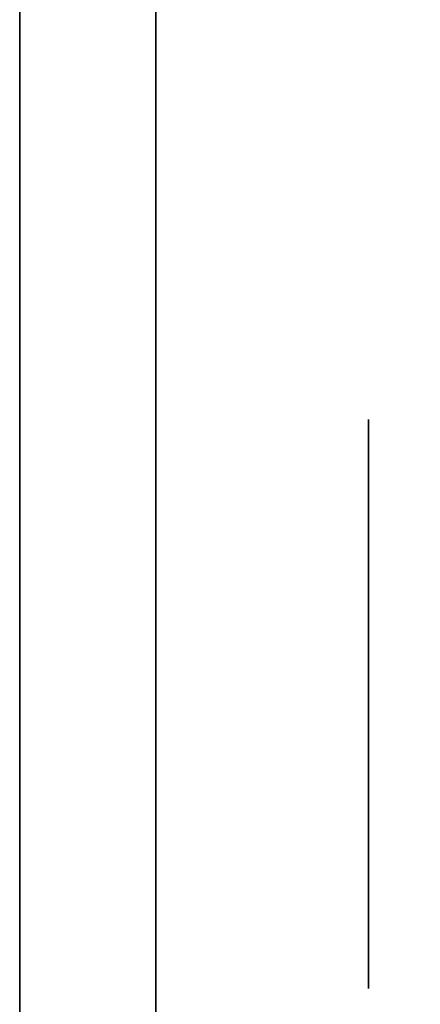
# Model space of a CAD drawing. Extents: x 413.3 to 457.5, y 5047.8 to 5050.
# Tile 44 of 256: x 415.3718 to 415.3907, y 5047.8477 to 5047.894. Entities that reach past the tile are written whole.
import ezdxf

# ---------------------------------------------------------------- set-up
doc = ezdxf.new("R2010")
doc.units = 0
doc.header["$LTSCALE"] = 150
doc.header["$MEASUREMENT"] = 0
doc.layers.add('3DFACE_BOLT', color=7, linetype='CONTINUOUS')
doc.layers.add('3DFACE_SHAPE', color=7, linetype='CONTINUOUS')

msp = doc.modelspace()

# ---------------------------------------------------------------- linework, layer by layer
at = {"layer": '3DFACE_BOLT', "color": 1}
for points, invisible_edges in [([(415.388239, 5047.875234, -0.135), (415.388239, 5047.868547, -0.146583), (415.378239, 5047.875234, -0.135)], 14), ([(415.378239, 5047.875234, -0.135), (415.388239, 5047.868547, -0.146583), (415.378239, 5047.868547, -0.146583)], 3), ([(415.388239, 5047.868547, -0.123417), (415.388239, 5047.875234, -0.135), (415.378239, 5047.868547, -0.123417)], 14), ([(415.378239, 5047.868547, -0.123417), (415.388239, 5047.875234, -0.135), (415.378239, 5047.875234, -0.135)], 3), ([(415.378239, 5047.875234, -0.135), (415.378239, 5047.868547, -0.146583), (415.378239, 5047.868547, -0.123417)], 2), ([(415.388239, 5047.875234, -0.065), (415.388239, 5047.868547, -0.076583), (415.378239, 5047.875234, -0.065)], 14), ([(415.378239, 5047.875234, -0.065), (415.388239, 5047.868547, -0.076583), (415.378239, 5047.868547, -0.076583)], 3), ([(415.388239, 5047.868547, -0.053417), (415.388239, 5047.875234, -0.065), (415.378239, 5047.868547, -0.053417)], 14), ([(415.378239, 5047.868547, -0.053417), (415.388239, 5047.875234, -0.065), (415.378239, 5047.875234, -0.065)], 3), ([(415.378239, 5047.875234, -0.065), (415.378239, 5047.868547, -0.076583), (415.378239, 5047.868547, -0.053417)], 2), ([(415.388239, 5047.875234, -0.135), (415.388239, 5047.868547, -0.123417), (415.388239, 5047.868547, -0.146583)], 2), ([(415.388239, 5047.875234, -0.065), (415.388239, 5047.868547, -0.053417), (415.388239, 5047.868547, -0.076583)], 2), ([(415.378239, 5047.869859, -0.135), (415.378239, 5047.869468, -0.137472), (415.328239, 5047.869859, -0.135)], 14), ([(415.328239, 5047.869859, -0.135), (415.378239, 5047.869468, -0.137472), (415.328239, 5047.869468, -0.137472)], 3), ([(415.378239, 5047.869468, -0.132528), (415.378239, 5047.869859, -0.135), (415.328239, 5047.869468, -0.132528)], 14), ([(415.328239, 5047.869468, -0.132528), (415.378239, 5047.869859, -0.135), (415.328239, 5047.869859, -0.135)], 3), ([(415.378239, 5047.869859, -0.065), (415.378239, 5047.869468, -0.067472), (415.328239, 5047.869859, -0.065)], 14), ([(415.328239, 5047.869859, -0.065), (415.378239, 5047.869468, -0.067472), (415.328239, 5047.869468, -0.067472)], 3), ([(415.378239, 5047.869468, -0.062528), (415.378239, 5047.869859, -0.065), (415.328239, 5047.869468, -0.062528)], 14), ([(415.328239, 5047.869468, -0.062528), (415.378239, 5047.869859, -0.065), (415.328239, 5047.869859, -0.065)], 3), ([(415.378239, 5047.869859, -0.135), (415.378239, 5047.869468, -0.132528), (415.378239, 5047.869468, -0.137472)], 2), ([(415.378239, 5047.869859, -0.065), (415.378239, 5047.869468, -0.062528), (415.378239, 5047.869468, -0.067472)], 2), ([(415.378239, 5047.869468, -0.137472), (415.378239, 5047.868332, -0.139702), (415.328239, 5047.869468, -0.137472)], 14), ([(415.328239, 5047.869468, -0.137472), (415.378239, 5047.868332, -0.139702), (415.328239, 5047.868332, -0.139702)], 3), ([(415.378239, 5047.868332, -0.130298), (415.378239, 5047.869468, -0.132528), (415.328239, 5047.868332, -0.130298)], 14), ([(415.328239, 5047.868332, -0.130298), (415.378239, 5047.869468, -0.132528), (415.328239, 5047.869468, -0.132528)], 3), ([(415.378239, 5047.869468, -0.067472), (415.378239, 5047.868332, -0.069702), (415.328239, 5047.869468, -0.067472)], 14), ([(415.328239, 5047.869468, -0.067472), (415.378239, 5047.868332, -0.069702), (415.328239, 5047.868332, -0.069702)], 3), ([(415.378239, 5047.868332, -0.060298), (415.378239, 5047.869468, -0.062528), (415.328239, 5047.868332, -0.060298)], 14), ([(415.328239, 5047.868332, -0.060298), (415.378239, 5047.869468, -0.062528), (415.328239, 5047.869468, -0.062528)], 3), ([(415.378239, 5047.869468, -0.132528), (415.378239, 5047.868332, -0.130298), (415.378239, 5047.869468, -0.137472)], 14), ([(415.378239, 5047.869468, -0.137472), (415.378239, 5047.868332, -0.130298), (415.378239, 5047.868332, -0.139702)], 3), ([(415.378239, 5047.869468, -0.062528), (415.378239, 5047.868332, -0.060298), (415.378239, 5047.869468, -0.067472)], 14), ([(415.378239, 5047.869468, -0.067472), (415.378239, 5047.868332, -0.060298), (415.378239, 5047.868332, -0.069702)], 3), ([(415.388239, 5047.868547, -0.146583), (415.388239, 5047.855172, -0.146583), (415.378239, 5047.868547, -0.146583)], 14), ([(415.378239, 5047.868547, -0.146583), (415.388239, 5047.855172, -0.146583), (415.378239, 5047.855172, -0.146583)], 3), ([(415.388239, 5047.855172, -0.123417), (415.388239, 5047.868547, -0.123417), (415.378239, 5047.855172, -0.123417)], 14), ([(415.378239, 5047.855172, -0.123417), (415.388239, 5047.868547, -0.123417), (415.378239, 5047.868547, -0.123417)], 3), ([(415.378239, 5047.868547, -0.146583), (415.378239, 5047.855172, -0.146583), (415.378239, 5047.868547, -0.123417)], 14), ([(415.378239, 5047.868547, -0.123417), (415.378239, 5047.855172, -0.146583), (415.378239, 5047.855172, -0.123417)], 3), ([(415.388239, 5047.868547, -0.076583), (415.388239, 5047.855172, -0.076583), (415.378239, 5047.868547, -0.076583)], 14), ([(415.378239, 5047.868547, -0.076583), (415.388239, 5047.855172, -0.076583), (415.378239, 5047.855172, -0.076583)], 3), ([(415.388239, 5047.855172, -0.053417), (415.388239, 5047.868547, -0.053417), (415.378239, 5047.855172, -0.053417)], 14), ([(415.378239, 5047.855172, -0.053417), (415.388239, 5047.868547, -0.053417), (415.378239, 5047.868547, -0.053417)], 3), ([(415.378239, 5047.868547, -0.076583), (415.378239, 5047.855172, -0.076583), (415.378239, 5047.868547, -0.053417)], 14), ([(415.378239, 5047.868547, -0.053417), (415.378239, 5047.855172, -0.076583), (415.378239, 5047.855172, -0.053417)], 3), ([(415.388239, 5047.868547, -0.123417), (415.388239, 5047.855172, -0.123417), (415.388239, 5047.868547, -0.146583)], 14), ([(415.388239, 5047.868547, -0.146583), (415.388239, 5047.855172, -0.123417), (415.388239, 5047.855172, -0.146583)], 3), ([(415.388239, 5047.868547, -0.053417), (415.388239, 5047.855172, -0.053417), (415.388239, 5047.868547, -0.076583)], 14), ([(415.388239, 5047.868547, -0.076583), (415.388239, 5047.855172, -0.053417), (415.388239, 5047.855172, -0.076583)], 3), ([(415.378239, 5047.868332, -0.139702), (415.378239, 5047.866562, -0.141472), (415.328239, 5047.868332, -0.139702)], 14), ([(415.328239, 5047.868332, -0.139702), (415.378239, 5047.866562, -0.141472), (415.328239, 5047.866562, -0.141472)], 3), ([(415.378239, 5047.866562, -0.128528), (415.378239, 5047.868332, -0.130298), (415.328239, 5047.866562, -0.128528)], 14), ([(415.328239, 5047.866562, -0.128528), (415.378239, 5047.868332, -0.130298), (415.328239, 5047.868332, -0.130298)], 3), ([(415.378239, 5047.868332, -0.069702), (415.378239, 5047.866562, -0.071472), (415.328239, 5047.868332, -0.069702)], 14), ([(415.328239, 5047.868332, -0.069702), (415.378239, 5047.866562, -0.071472), (415.328239, 5047.866562, -0.071472)], 3), ([(415.378239, 5047.866562, -0.058528), (415.378239, 5047.868332, -0.060298), (415.328239, 5047.866562, -0.058528)], 14), ([(415.328239, 5047.866562, -0.058528), (415.378239, 5047.868332, -0.060298), (415.328239, 5047.868332, -0.060298)], 3), ([(415.378239, 5047.868332, -0.130298), (415.378239, 5047.866562, -0.128528), (415.378239, 5047.868332, -0.139702)], 14), ([(415.378239, 5047.868332, -0.139702), (415.378239, 5047.866562, -0.128528), (415.378239, 5047.866562, -0.141472)], 3), ([(415.378239, 5047.868332, -0.060298), (415.378239, 5047.866562, -0.058528), (415.378239, 5047.868332, -0.069702)], 14), ([(415.378239, 5047.868332, -0.069702), (415.378239, 5047.866562, -0.058528), (415.378239, 5047.866562, -0.071472)], 3), ([(415.378239, 5047.866562, -0.141472), (415.378239, 5047.864332, -0.142608), (415.328239, 5047.866562, -0.141472)], 14), ([(415.328239, 5047.866562, -0.141472), (415.378239, 5047.864332, -0.142608), (415.328239, 5047.864332, -0.142608)], 3), ([(415.378239, 5047.864332, -0.127392), (415.378239, 5047.866562, -0.128528), (415.328239, 5047.864332, -0.127392)], 14), ([(415.328239, 5047.864332, -0.127392), (415.378239, 5047.866562, -0.128528), (415.328239, 5047.866562, -0.128528)], 3), ([(415.378239, 5047.866562, -0.071472), (415.378239, 5047.864332, -0.072608), (415.328239, 5047.866562, -0.071472)], 14), ([(415.328239, 5047.866562, -0.071472), (415.378239, 5047.864332, -0.072608), (415.328239, 5047.864332, -0.072608)], 3), ([(415.378239, 5047.864332, -0.057392), (415.378239, 5047.866562, -0.058528), (415.328239, 5047.864332, -0.057392)], 14), ([(415.328239, 5047.864332, -0.057392), (415.378239, 5047.866562, -0.058528), (415.328239, 5047.866562, -0.058528)], 3), ([(415.378239, 5047.866562, -0.128528), (415.378239, 5047.864332, -0.127392), (415.378239, 5047.866562, -0.141472)], 14), ([(415.378239, 5047.866562, -0.141472), (415.378239, 5047.864332, -0.127392), (415.378239, 5047.864332, -0.142608)], 3), ([(415.378239, 5047.866562, -0.058528), (415.378239, 5047.864332, -0.057392), (415.378239, 5047.866562, -0.071472)], 14), ([(415.378239, 5047.866562, -0.071472), (415.378239, 5047.864332, -0.057392), (415.378239, 5047.864332, -0.072608)], 3), ([(415.378239, 5047.864332, -0.142608), (415.378239, 5047.861859, -0.143), (415.328239, 5047.864332, -0.142608)], 14), ([(415.328239, 5047.864332, -0.142608), (415.378239, 5047.861859, -0.143), (415.328239, 5047.861859, -0.143)], 3), ([(415.378239, 5047.861859, -0.127), (415.378239, 5047.864332, -0.127392), (415.328239, 5047.861859, -0.127)], 14), ([(415.328239, 5047.861859, -0.127), (415.378239, 5047.864332, -0.127392), (415.328239, 5047.864332, -0.127392)], 3), ([(415.378239, 5047.864332, -0.072608), (415.378239, 5047.861859, -0.073), (415.328239, 5047.864332, -0.072608)], 14), ([(415.328239, 5047.864332, -0.072608), (415.378239, 5047.861859, -0.073), (415.328239, 5047.861859, -0.073)], 3), ([(415.378239, 5047.861859, -0.057), (415.378239, 5047.864332, -0.057392), (415.328239, 5047.861859, -0.057)], 14), ([(415.328239, 5047.861859, -0.057), (415.378239, 5047.864332, -0.057392), (415.328239, 5047.864332, -0.057392)], 3), ([(415.378239, 5047.864332, -0.127392), (415.378239, 5047.861859, -0.127), (415.378239, 5047.864332, -0.142608)], 14), ([(415.378239, 5047.864332, -0.142608), (415.378239, 5047.861859, -0.127), (415.378239, 5047.861859, -0.143)], 3), ([(415.378239, 5047.864332, -0.057392), (415.378239, 5047.861859, -0.057), (415.378239, 5047.864332, -0.072608)], 14), ([(415.378239, 5047.864332, -0.072608), (415.378239, 5047.861859, -0.057), (415.378239, 5047.861859, -0.073)], 3), ([(415.378239, 5047.861859, -0.143), (415.378239, 5047.859387, -0.142608), (415.328239, 5047.861859, -0.143)], 14), ([(415.328239, 5047.861859, -0.143), (415.378239, 5047.859387, -0.142608), (415.328239, 5047.859387, -0.142608)], 3), ([(415.378239, 5047.859387, -0.127392), (415.378239, 5047.861859, -0.127), (415.328239, 5047.859387, -0.127392)], 14), ([(415.328239, 5047.859387, -0.127392), (415.378239, 5047.861859, -0.127), (415.328239, 5047.861859, -0.127)], 3), ([(415.378239, 5047.861859, -0.073), (415.378239, 5047.859387, -0.072608), (415.328239, 5047.861859, -0.073)], 14), ([(415.328239, 5047.861859, -0.073), (415.378239, 5047.859387, -0.072608), (415.328239, 5047.859387, -0.072608)], 3), ([(415.378239, 5047.859387, -0.057392), (415.378239, 5047.861859, -0.057), (415.328239, 5047.859387, -0.057392)], 14), ([(415.328239, 5047.859387, -0.057392), (415.378239, 5047.861859, -0.057), (415.328239, 5047.861859, -0.057)], 3), ([(415.378239, 5047.861859, -0.127), (415.378239, 5047.859387, -0.127392), (415.378239, 5047.861859, -0.143)], 14), ([(415.378239, 5047.861859, -0.143), (415.378239, 5047.859387, -0.127392), (415.378239, 5047.859387, -0.142608)], 3), ([(415.378239, 5047.861859, -0.057), (415.378239, 5047.859387, -0.057392), (415.378239, 5047.861859, -0.073)], 14), ([(415.378239, 5047.861859, -0.073), (415.378239, 5047.859387, -0.057392), (415.378239, 5047.859387, -0.072608)], 3), ([(415.378239, 5047.859387, -0.142608), (415.378239, 5047.857157, -0.141472), (415.328239, 5047.859387, -0.142608)], 14), ([(415.328239, 5047.859387, -0.142608), (415.378239, 5047.857157, -0.141472), (415.328239, 5047.857157, -0.141472)], 3), ([(415.378239, 5047.857157, -0.128528), (415.378239, 5047.859387, -0.127392), (415.328239, 5047.857157, -0.128528)], 14), ([(415.328239, 5047.857157, -0.128528), (415.378239, 5047.859387, -0.127392), (415.328239, 5047.859387, -0.127392)], 3), ([(415.378239, 5047.859387, -0.072608), (415.378239, 5047.857157, -0.071472), (415.328239, 5047.859387, -0.072608)], 14), ([(415.328239, 5047.859387, -0.072608), (415.378239, 5047.857157, -0.071472), (415.328239, 5047.857157, -0.071472)], 3), ([(415.378239, 5047.857157, -0.058528), (415.378239, 5047.859387, -0.057392), (415.328239, 5047.857157, -0.058528)], 14), ([(415.328239, 5047.857157, -0.058528), (415.378239, 5047.859387, -0.057392), (415.328239, 5047.859387, -0.057392)], 3), ([(415.378239, 5047.859387, -0.127392), (415.378239, 5047.857157, -0.128528), (415.378239, 5047.859387, -0.142608)], 14), ([(415.378239, 5047.859387, -0.142608), (415.378239, 5047.857157, -0.128528), (415.378239, 5047.857157, -0.141472)], 3), ([(415.378239, 5047.859387, -0.057392), (415.378239, 5047.857157, -0.058528), (415.378239, 5047.859387, -0.072608)], 14), ([(415.378239, 5047.859387, -0.072608), (415.378239, 5047.857157, -0.058528), (415.378239, 5047.857157, -0.071472)], 3), ([(415.378239, 5047.857157, -0.141472), (415.378239, 5047.855387, -0.139702), (415.328239, 5047.857157, -0.141472)], 14), ([(415.328239, 5047.857157, -0.141472), (415.378239, 5047.855387, -0.139702), (415.328239, 5047.855387, -0.139702)], 3), ([(415.378239, 5047.855387, -0.130298), (415.378239, 5047.857157, -0.128528), (415.328239, 5047.855387, -0.130298)], 14), ([(415.328239, 5047.855387, -0.130298), (415.378239, 5047.857157, -0.128528), (415.328239, 5047.857157, -0.128528)], 3), ([(415.378239, 5047.857157, -0.071472), (415.378239, 5047.855387, -0.069702), (415.328239, 5047.857157, -0.071472)], 14), ([(415.328239, 5047.857157, -0.071472), (415.378239, 5047.855387, -0.069702), (415.328239, 5047.855387, -0.069702)], 3), ([(415.378239, 5047.855387, -0.060298), (415.378239, 5047.857157, -0.058528), (415.328239, 5047.855387, -0.060298)], 14), ([(415.328239, 5047.855387, -0.060298), (415.378239, 5047.857157, -0.058528), (415.328239, 5047.857157, -0.058528)], 3), ([(415.378239, 5047.857157, -0.128528), (415.378239, 5047.855387, -0.130298), (415.378239, 5047.857157, -0.141472)], 14), ([(415.378239, 5047.857157, -0.141472), (415.378239, 5047.855387, -0.130298), (415.378239, 5047.855387, -0.139702)], 3), ([(415.378239, 5047.857157, -0.058528), (415.378239, 5047.855387, -0.060298), (415.378239, 5047.857157, -0.071472)], 14), ([(415.378239, 5047.857157, -0.071472), (415.378239, 5047.855387, -0.060298), (415.378239, 5047.855387, -0.069702)], 3), ([(415.378239, 5047.855387, -0.139702), (415.378239, 5047.854251, -0.137472), (415.328239, 5047.855387, -0.139702)], 14), ([(415.328239, 5047.855387, -0.139702), (415.378239, 5047.854251, -0.137472), (415.328239, 5047.854251, -0.137472)], 3), ([(415.378239, 5047.854251, -0.132528), (415.378239, 5047.855387, -0.130298), (415.328239, 5047.854251, -0.132528)], 14), ([(415.328239, 5047.854251, -0.132528), (415.378239, 5047.855387, -0.130298), (415.328239, 5047.855387, -0.130298)], 3), ([(415.378239, 5047.855387, -0.069702), (415.378239, 5047.854251, -0.067472), (415.328239, 5047.855387, -0.069702)], 14), ([(415.328239, 5047.855387, -0.069702), (415.378239, 5047.854251, -0.067472), (415.328239, 5047.854251, -0.067472)], 3), ([(415.378239, 5047.854251, -0.062528), (415.378239, 5047.855387, -0.060298), (415.328239, 5047.854251, -0.062528)], 14), ([(415.328239, 5047.854251, -0.062528), (415.378239, 5047.855387, -0.060298), (415.328239, 5047.855387, -0.060298)], 3), ([(415.378239, 5047.855387, -0.130298), (415.378239, 5047.854251, -0.132528), (415.378239, 5047.855387, -0.139702)], 14), ([(415.378239, 5047.855387, -0.139702), (415.378239, 5047.854251, -0.132528), (415.378239, 5047.854251, -0.137472)], 3), ([(415.378239, 5047.855387, -0.060298), (415.378239, 5047.854251, -0.062528), (415.378239, 5047.855387, -0.069702)], 14), ([(415.378239, 5047.855387, -0.069702), (415.378239, 5047.854251, -0.062528), (415.378239, 5047.854251, -0.067472)], 3), ([(415.388239, 5047.855172, -0.146583), (415.388239, 5047.848484, -0.135), (415.378239, 5047.855172, -0.146583)], 14), ([(415.378239, 5047.855172, -0.146583), (415.388239, 5047.848484, -0.135), (415.378239, 5047.848484, -0.135)], 3), ([(415.388239, 5047.848484, -0.135), (415.388239, 5047.855172, -0.123417), (415.378239, 5047.848484, -0.135)], 14), ([(415.378239, 5047.848484, -0.135), (415.388239, 5047.855172, -0.123417), (415.378239, 5047.855172, -0.123417)], 3), ([(415.378239, 5047.855172, -0.146583), (415.378239, 5047.848484, -0.135), (415.378239, 5047.855172, -0.123417)], 12), ([(415.388239, 5047.855172, -0.076583), (415.388239, 5047.848484, -0.065), (415.378239, 5047.855172, -0.076583)], 14), ([(415.378239, 5047.855172, -0.076583), (415.388239, 5047.848484, -0.065), (415.378239, 5047.848484, -0.065)], 3), ([(415.388239, 5047.848484, -0.065), (415.388239, 5047.855172, -0.053417), (415.378239, 5047.848484, -0.065)], 14), ([(415.378239, 5047.848484, -0.065), (415.388239, 5047.855172, -0.053417), (415.378239, 5047.855172, -0.053417)], 3), ([(415.378239, 5047.855172, -0.076583), (415.378239, 5047.848484, -0.065), (415.378239, 5047.855172, -0.053417)], 12), ([(415.388239, 5047.855172, -0.123417), (415.388239, 5047.848484, -0.135), (415.388239, 5047.855172, -0.146583)], 12), ([(415.388239, 5047.855172, -0.053417), (415.388239, 5047.848484, -0.065), (415.388239, 5047.855172, -0.076583)], 12), ([(415.378239, 5047.854251, -0.137472), (415.378239, 5047.853859, -0.135), (415.328239, 5047.854251, -0.137472)], 14), ([(415.328239, 5047.854251, -0.137472), (415.378239, 5047.853859, -0.135), (415.328239, 5047.853859, -0.135)], 3), ([(415.378239, 5047.853859, -0.135), (415.378239, 5047.854251, -0.132528), (415.328239, 5047.853859, -0.135)], 14), ([(415.328239, 5047.853859, -0.135), (415.378239, 5047.854251, -0.132528), (415.328239, 5047.854251, -0.132528)], 3), ([(415.378239, 5047.854251, -0.067472), (415.378239, 5047.853859, -0.065), (415.328239, 5047.854251, -0.067472)], 14), ([(415.328239, 5047.854251, -0.067472), (415.378239, 5047.853859, -0.065), (415.328239, 5047.853859, -0.065)], 3), ([(415.378239, 5047.853859, -0.065), (415.378239, 5047.854251, -0.062528), (415.328239, 5047.853859, -0.065)], 14), ([(415.328239, 5047.853859, -0.065), (415.378239, 5047.854251, -0.062528), (415.328239, 5047.854251, -0.062528)], 3), ([(415.378239, 5047.854251, -0.132528), (415.378239, 5047.853859, -0.135), (415.378239, 5047.854251, -0.137472)], 12), ([(415.378239, 5047.854251, -0.062528), (415.378239, 5047.853859, -0.065), (415.378239, 5047.854251, -0.067472)], 12)]:
    msp.add_3dface(points, dxfattribs=dict(at, invisible_edges=invisible_edges))
at = {"layer": '3DFACE_SHAPE', "color": 13}
for points, invisible_edges in [([(415.468689, 5050.024866), (415.26869, 5050.025153), (415.26554, 5047.825153)], 12), ([(415.26554, 5047.825153, -0.2), (415.26869, 5050.025153, -0.2), (415.465539, 5047.824866, -0.2)], 2), ([(415.26869, 5050.025153, -0.2), (415.468689, 5050.024866, -0.2), (415.465539, 5047.824866, -0.2)], 12), ([(415.368689, 5047.825005, -0.0095), (415.371839, 5050.025005, -0.0095), (415.465539, 5047.824866, -0.0095)], 2), ([(415.468689, 5050.024866, -0.1905), (415.371839, 5050.025005, -0.1905), (415.368689, 5047.825005, -0.1905)], 12), ([(415.371839, 5050.025005, -0.0095), (415.468689, 5050.024866, -0.0095), (415.465539, 5047.824866, -0.0095)], 12), ([(415.465539, 5047.824866), (415.468689, 5050.024866), (415.26554, 5047.825153)], 2), ([(415.465539, 5047.824866, -0.1905), (415.468689, 5050.024866, -0.1905), (415.368689, 5047.825005, -0.1905)], 2), ([(415.371839, 5047.819859, -0.17), (415.371839, 5047.86787, -0.14101), (415.371839, 5047.921859, -0.17)], 3), ([(415.371839, 5047.86787, -0.14101), (415.371839, 5047.921859, -0.135), (415.371839, 5047.921859, -0.17)], 13), ([(415.371839, 5047.86787, -0.14101), (415.371839, 5047.870359, -0.135), (415.371839, 5047.921859, -0.135)], 14), ([(415.371839, 5047.870359, -0.065), (415.371839, 5047.921859, -0.065), (415.371839, 5047.86787, -0.12899)], 15), ([(415.371839, 5047.86787, -0.12899), (415.371839, 5047.921859, -0.065), (415.371839, 5047.870359, -0.135)], 3), ([(415.371839, 5047.921859, -0.065), (415.371839, 5047.921859, -0.135), (415.371839, 5047.870359, -0.135)], 14), ([(415.371839, 5047.870359, -0.065), (415.371839, 5047.86787, -0.05899), (415.371839, 5047.921859, -0.065)], 14), ([(415.371839, 5047.86787, -0.05899), (415.371839, 5047.861859, -0.0565), (415.371839, 5047.921859, -0.065)], 14), ([(415.371839, 5047.921859, -0.065), (415.371839, 5047.861859, -0.0565), (415.371839, 5047.921859, -0.03)], 3), ([(415.371839, 5047.861859, -0.0565), (415.371839, 5047.855849, -0.05899), (415.371839, 5047.921859, -0.03)], 14), ([(415.371839, 5047.921859, -0.03), (415.371839, 5047.855849, -0.05899), (415.371839, 5047.819859, -0.03)], 3), ([(415.378239, 5047.915459, -0.17), (415.378239, 5047.861859, -0.17), (415.371839, 5047.921859, -0.17)], 14), ([(415.371839, 5047.921859, -0.17), (415.378239, 5047.861859, -0.17), (415.371839, 5047.819859, -0.17)], 3), ([(415.371839, 5047.819859, -0.03), (415.378239, 5047.915459, -0.03), (415.371839, 5047.921859, -0.03)], 3), ([(415.378239, 5047.819859, -0.03), (415.378239, 5047.915459, -0.03), (415.371839, 5047.819859, -0.03)], 2), ([(415.378239, 5047.819859, -0.03), (415.378239, 5047.86787, -0.05899), (415.378239, 5047.915459, -0.03)], 3), ([(415.378239, 5047.86787, -0.05899), (415.378239, 5047.870359, -0.065), (415.378239, 5047.915459, -0.03)], 14), ([(415.378239, 5047.915459, -0.03), (415.378239, 5047.870359, -0.065), (415.378239, 5047.86787, -0.07101)], 13), ([(415.378239, 5047.86787, -0.07101), (415.378239, 5047.870359, -0.135), (415.378239, 5047.915459, -0.03)], 15), ([(415.378239, 5047.870359, -0.135), (415.378239, 5047.86787, -0.14101), (415.378239, 5047.915459, -0.03)], 14), ([(415.378239, 5047.915459, -0.03), (415.378239, 5047.86787, -0.14101), (415.378239, 5047.915459, -0.17)], 3), ([(415.378239, 5047.86787, -0.14101), (415.378239, 5047.861859, -0.17), (415.378239, 5047.915459, -0.17)], 13), ([(415.371839, 5047.86787, -0.07101), (415.371839, 5047.870359, -0.065), (415.371839, 5047.86787, -0.12899)], 14), ([(415.378239, 5047.86787, -0.12899), (415.371839, 5047.86787, -0.12899), (415.378239, 5047.870359, -0.135)], 3), ([(415.371839, 5047.86787, -0.12899), (415.371839, 5047.870359, -0.135), (415.378239, 5047.870359, -0.135)], 14), ([(415.378239, 5047.870359, -0.135), (415.371839, 5047.870359, -0.135), (415.378239, 5047.86787, -0.14101)], 3), ([(415.371839, 5047.870359, -0.135), (415.371839, 5047.86787, -0.14101), (415.378239, 5047.86787, -0.14101)], 14), ([(415.378239, 5047.86787, -0.05899), (415.371839, 5047.86787, -0.05899), (415.378239, 5047.870359, -0.065)], 3), ([(415.371839, 5047.86787, -0.05899), (415.371839, 5047.870359, -0.065), (415.378239, 5047.870359, -0.065)], 14), ([(415.378239, 5047.870359, -0.065), (415.371839, 5047.870359, -0.065), (415.378239, 5047.86787, -0.07101)], 3), ([(415.371839, 5047.870359, -0.065), (415.371839, 5047.86787, -0.07101), (415.378239, 5047.86787, -0.07101)], 14), ([(415.378239, 5047.86787, -0.12899), (415.378239, 5047.870359, -0.135), (415.378239, 5047.86787, -0.07101)], 14), ([(415.371839, 5047.861859, -0.1435), (415.371839, 5047.86787, -0.14101), (415.371839, 5047.819859, -0.17)], 14), ([(415.371839, 5047.86787, -0.12899), (415.371839, 5047.861859, -0.1265), (415.371839, 5047.86787, -0.07101)], 14), ([(415.371839, 5047.861859, -0.1265), (415.371839, 5047.861859, -0.0735), (415.371839, 5047.86787, -0.07101)], 13), ([(415.378239, 5047.861859, -0.1265), (415.371839, 5047.861859, -0.1265), (415.378239, 5047.86787, -0.12899)], 3), ([(415.371839, 5047.861859, -0.1265), (415.371839, 5047.86787, -0.12899), (415.378239, 5047.86787, -0.12899)], 14), ([(415.378239, 5047.86787, -0.14101), (415.371839, 5047.86787, -0.14101), (415.378239, 5047.861859, -0.1435)], 3), ([(415.371839, 5047.86787, -0.14101), (415.371839, 5047.861859, -0.1435), (415.378239, 5047.861859, -0.1435)], 14), ([(415.378239, 5047.861859, -0.0565), (415.371839, 5047.861859, -0.0565), (415.378239, 5047.86787, -0.05899)], 3), ([(415.371839, 5047.861859, -0.0565), (415.371839, 5047.86787, -0.05899), (415.378239, 5047.86787, -0.05899)], 14), ([(415.378239, 5047.86787, -0.07101), (415.371839, 5047.86787, -0.07101), (415.378239, 5047.861859, -0.0735)], 3), ([(415.371839, 5047.86787, -0.07101), (415.371839, 5047.861859, -0.0735), (415.378239, 5047.861859, -0.0735)], 14), ([(415.378239, 5047.861859, -0.0565), (415.378239, 5047.86787, -0.05899), (415.378239, 5047.819859, -0.03)], 14), ([(415.378239, 5047.861859, -0.1265), (415.378239, 5047.86787, -0.12899), (415.378239, 5047.861859, -0.0735)], 14), ([(415.378239, 5047.861859, -0.0735), (415.378239, 5047.86787, -0.12899), (415.378239, 5047.86787, -0.07101)], 15), ([(415.378239, 5047.86787, -0.14101), (415.378239, 5047.861859, -0.1435), (415.378239, 5047.861859, -0.17)], 14), ([(415.371839, 5047.855849, -0.14101), (415.371839, 5047.861859, -0.1435), (415.371839, 5047.819859, -0.135)], 14), ([(415.371839, 5047.819859, -0.135), (415.371839, 5047.861859, -0.1435), (415.371839, 5047.819859, -0.17)], 15), ([(415.371839, 5047.855849, -0.07101), (415.371839, 5047.861859, -0.0735), (415.371839, 5047.855849, -0.12899)], 14), ([(415.371839, 5047.861859, -0.0735), (415.371839, 5047.861859, -0.1265), (415.371839, 5047.855849, -0.12899)], 13), ([(415.378239, 5047.855849, -0.12899), (415.371839, 5047.855849, -0.12899), (415.378239, 5047.861859, -0.1265)], 3), ([(415.371839, 5047.855849, -0.12899), (415.371839, 5047.861859, -0.1265), (415.378239, 5047.861859, -0.1265)], 14), ([(415.378239, 5047.861859, -0.1435), (415.371839, 5047.861859, -0.1435), (415.378239, 5047.855849, -0.14101)], 3), ([(415.371839, 5047.861859, -0.1435), (415.371839, 5047.855849, -0.14101), (415.378239, 5047.855849, -0.14101)], 14), ([(415.378239, 5047.855849, -0.05899), (415.371839, 5047.855849, -0.05899), (415.378239, 5047.861859, -0.0565)], 3), ([(415.371839, 5047.855849, -0.05899), (415.371839, 5047.861859, -0.0565), (415.378239, 5047.861859, -0.0565)], 14), ([(415.378239, 5047.861859, -0.0735), (415.371839, 5047.861859, -0.0735), (415.378239, 5047.855849, -0.07101)], 3), ([(415.371839, 5047.861859, -0.0735), (415.371839, 5047.855849, -0.07101), (415.378239, 5047.855849, -0.07101)], 14), ([(415.378239, 5047.861859, -0.17), (415.378239, 5047.819859, -0.17), (415.371839, 5047.819859, -0.17)], 12), ([(415.378239, 5047.861859, -0.1435), (415.378239, 5047.855849, -0.14101), (415.378239, 5047.861859, -0.17)], 14), ([(415.378239, 5047.861859, -0.17), (415.378239, 5047.855849, -0.14101), (415.378239, 5047.819859, -0.17)], 15), ([(415.378239, 5047.855849, -0.05899), (415.378239, 5047.861859, -0.0565), (415.378239, 5047.819859, -0.03)], 14), ([(415.378239, 5047.855849, -0.12899), (415.378239, 5047.861859, -0.1265), (415.378239, 5047.855849, -0.07101)], 14), ([(415.378239, 5047.861859, -0.1265), (415.378239, 5047.861859, -0.0735), (415.378239, 5047.855849, -0.07101)], 13), ([(415.371839, 5047.853359, -0.135), (415.371839, 5047.855849, -0.14101), (415.371839, 5047.819859, -0.135)], 14), ([(415.371839, 5047.855849, -0.12899), (415.371839, 5047.853359, -0.135), (415.371839, 5047.855849, -0.07101)], 14), ([(415.371839, 5047.853359, -0.135), (415.371839, 5047.819859, -0.135), (415.371839, 5047.855849, -0.07101)], 15), ([(415.371839, 5047.855849, -0.07101), (415.371839, 5047.819859, -0.135), (415.371839, 5047.853359, -0.065)], 3), ([(415.371839, 5047.855849, -0.05899), (415.371839, 5047.819859, -0.065), (415.371839, 5047.819859, -0.03)], 13), ([(415.371839, 5047.855849, -0.05899), (415.371839, 5047.853359, -0.065), (415.371839, 5047.819859, -0.065)], 14), ([(415.378239, 5047.855849, -0.14101), (415.371839, 5047.855849, -0.14101), (415.378239, 5047.853359, -0.135)], 3), ([(415.371839, 5047.855849, -0.14101), (415.371839, 5047.853359, -0.135), (415.378239, 5047.853359, -0.135)], 14), ([(415.378239, 5047.853359, -0.135), (415.371839, 5047.853359, -0.135), (415.378239, 5047.855849, -0.12899)], 3), ([(415.371839, 5047.853359, -0.135), (415.371839, 5047.855849, -0.12899), (415.378239, 5047.855849, -0.12899)], 14), ([(415.378239, 5047.855849, -0.07101), (415.371839, 5047.855849, -0.07101), (415.378239, 5047.853359, -0.065)], 3), ([(415.371839, 5047.855849, -0.07101), (415.371839, 5047.853359, -0.065), (415.378239, 5047.853359, -0.065)], 14), ([(415.378239, 5047.853359, -0.065), (415.371839, 5047.853359, -0.065), (415.378239, 5047.855849, -0.05899)], 3), ([(415.371839, 5047.853359, -0.065), (415.371839, 5047.855849, -0.05899), (415.378239, 5047.855849, -0.05899)], 14), ([(415.378239, 5047.855849, -0.14101), (415.378239, 5047.853359, -0.135), (415.378239, 5047.819859, -0.17)], 14), ([(415.378239, 5047.819859, -0.17), (415.378239, 5047.853359, -0.135), (415.378239, 5047.855849, -0.12899)], 13), ([(415.378239, 5047.855849, -0.07101), (415.378239, 5047.853359, -0.065), (415.378239, 5047.855849, -0.12899)], 14), ([(415.378239, 5047.855849, -0.12899), (415.378239, 5047.853359, -0.065), (415.378239, 5047.819859, -0.17)], 15), ([(415.378239, 5047.853359, -0.065), (415.378239, 5047.855849, -0.05899), (415.378239, 5047.819859, -0.03)], 14), ([(415.371839, 5047.819859, -0.135), (415.371839, 5047.819859, -0.065), (415.371839, 5047.853359, -0.065)], 14), ([(415.378239, 5047.853359, -0.065), (415.378239, 5047.819859, -0.03), (415.378239, 5047.819859, -0.17)], 13)]:
    msp.add_3dface(points, dxfattribs=dict(at, invisible_edges=invisible_edges))

doc.saveas('drawing.dxf')
